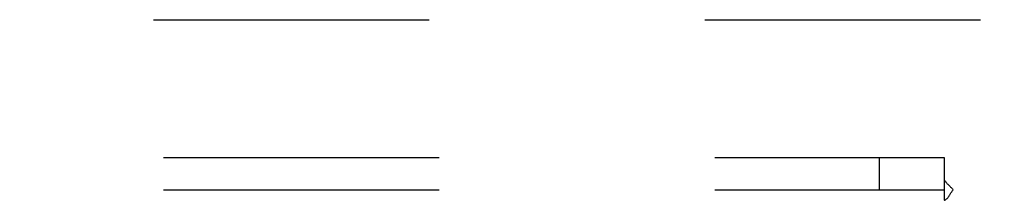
# Model space of a CAD drawing. Header units: inches. Extents: x 0 to 193, y 0 to 125.
# Tile 199 of 256: x 81.261 to 85.06, y 88.969 to 89.666. Entities that reach past the tile are written whole.
import ezdxf

# ---------------------------------------------------------------- set-up
doc = ezdxf.new("R2010")
doc.units = ezdxf.units.IN
doc.header["$LTSCALE"] = 10.635988
doc.header["$MEASUREMENT"] = 0
doc.linetypes.add('HIDDEN', pattern=[0.2, 0.1, -0.1])
doc.layers.add('DEFAULT_2', color=8, linetype='HIDDEN')
doc.layers.add('SUBPANEL', color=7, linetype='CONTINUOUS')

msp = doc.modelspace()

# ---------------------------------------------------------------- linework, layer by layer
at = {"layer": 'DEFAULT_2', "color": 8, "linetype": 'HIDDEN'}
msp.add_line((60.5044, 89.6657), (87.1084, 89.6657), dxfattribs=at)
at = {"layer": 'SUBPANEL', "color": 8, "linetype": 'HIDDEN'}
for p, q in [((32.8896, 89.1344), (84.8271, 89.1344)), ((84.5771, 89.1344), (84.5771, 89.0094)), ((84.8271, 89.1344), (84.8271, 89.0479)), ((84.8271, 89.0479), (84.8271, 88.9685)), ((32.8896, 89.0094), (84.8271, 89.0094)), ((86.4521, 89.0094), (84.8625, 89.0094))]:
    msp.add_line(p, q, dxfattribs=at)
for points in [[(84.8271, 89.0479), (84.8287, 89.0457), (84.8303, 89.0436), (84.8319, 89.0416), (84.8334, 89.0397), (84.835, 89.0378), (84.8366, 89.036), (84.8381, 89.0343), (84.8396, 89.0327), (84.8411, 89.0311), (84.8426, 89.0296), (84.8441, 89.0281)], [(84.8441, 89.0281), (84.8506, 89.0217), (84.8525, 89.0198), (84.8544, 89.0179), (84.8562, 89.0161), (84.8579, 89.0143), (84.8596, 89.0125), (84.8611, 89.0109), (84.8625, 89.0094)], [(84.8523, 88.9947), (84.8537, 88.9971), (84.8552, 88.9994), (84.8567, 89.0017), (84.8581, 89.0038), (84.8596, 89.0059), (84.8611, 89.0077), (84.8625, 89.0094)], [(84.8271, 88.9685), (84.8289, 88.9692), (84.8306, 88.97), (84.8323, 88.9708), (84.8339, 88.9718), (84.8354, 88.9728), (84.8369, 88.974), (84.8385, 88.9754), (84.84, 88.9769), (84.8415, 88.9785), (84.8429, 88.9802), (84.8442, 88.9819), (84.8455, 88.9838), (84.8469, 88.9858), (84.8482, 88.9879), (84.8495, 88.9901), (84.8523, 88.9947)]]:
    msp.add_lwpolyline(points, dxfattribs=at)

doc.saveas('drawing.dxf')
